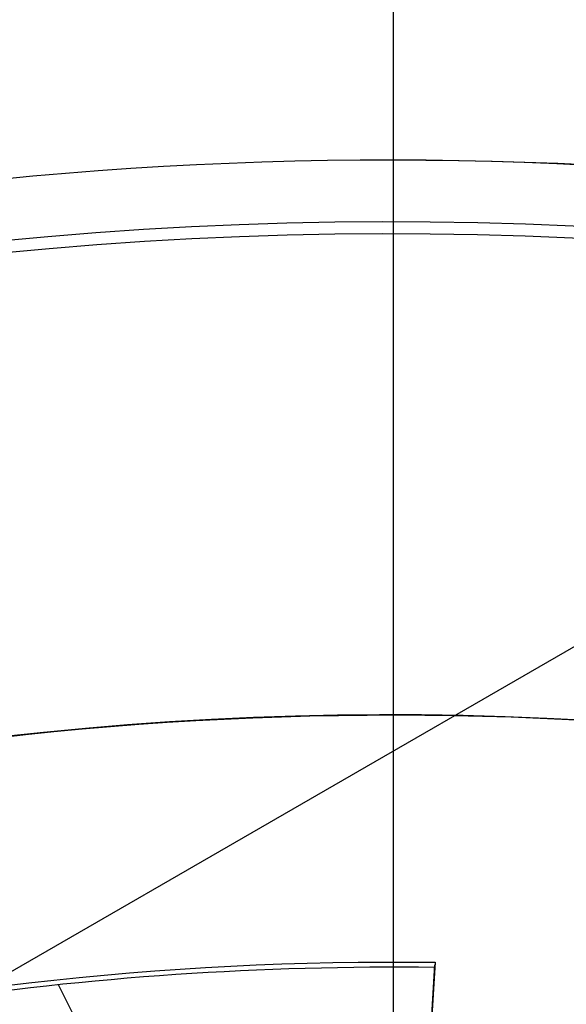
# Model space of a CAD drawing. Extents: x 12963 to 14406, y -2067 to -815.
# Tile 29 of 68: x 13680 to 13686, y -1583 to -1573. Entities that reach past the tile are written whole.
import ezdxf

# ---------------------------------------------------------------- set-up
doc = ezdxf.new("R2010")
doc.units = 0
doc.layers.get('0').update_dxf_attribs({"linetype": 'CONTINUOUS'})
doc.layers.add('COLOR', color=7, linetype='CONTINUOUS')

msp = doc.modelspace()

# ---------------------------------------------------------------- linework, layer by layer
for p, q in [((13649.11095906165, -1600.358134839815, 258.0844421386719), (13688.98390411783, -1577.337479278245, 258.0844421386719)), ((13649.11095906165, -1600.358134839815, 261.0844421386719), (13688.98390411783, -1577.337479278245, 261.0844421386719)), ((13649.11095906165, -1600.358134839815, 259.5844421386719), (13688.98390411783, -1577.337479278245, 259.5844421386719))]:
    msp.add_line(p, q)
at = {"extrusion": (-0.2249510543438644, 8.182966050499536e-15, 0.9743700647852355)}
msp.add_lwpolyline([(1573.600154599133, 13410.98414659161), (1573.124739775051, 13410.64902892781), (1572.651576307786, 13410.30983764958), (1572.180713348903, 13409.96659613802), (1571.712199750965, 13409.61932859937), (1571.246084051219, 13409.2680600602), (1570.782414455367, 13408.91281636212), (1570.321238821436, 13408.55362415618), (1569.862604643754, 13408.19051089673), (1569.406559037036, 13407.82350483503), (1568.953148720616, 13407.45263501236), (1568.5024200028, 13407.07793125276), (1568.054418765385, 13406.69942415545), (1567.60919044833, 13406.31714508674), (1567.166780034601, 13405.93112617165), (1566.727232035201, 13405.54140028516), (1566.290590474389, 13405.14800104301), (1565.856898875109, 13404.7509627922), (1565.426200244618, 13404.35032060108), (1564.998537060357, 13403.9461102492), (1564.573951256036, 13403.5383682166), (1564.152484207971, 13403.12713167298), (1563.734176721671, 13402.71243846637), (1563.319069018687, 13402.29432711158), (1562.907200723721, 13401.87283677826), (1562.498610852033, 13401.44800727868), (1562.093337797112, 13401.0198790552), (1561.691419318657, 13400.58849316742), (1561.292892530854, 13400.15389127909), (1560.897793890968, 13399.71611564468), (1560.506159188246, 13399.27520909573), (1560.118023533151, 13398.83121502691), (1559.733421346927, 13398.38417738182), (1559.352386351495, 13397.93414063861), (1558.974951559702, 13397.48114979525), (1558.601149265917, 13397.02525035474), (1558.23101103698, 13396.56648830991), (1557.864567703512, 13396.10491012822), (1557.501849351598, 13395.64056273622), (1557.142885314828, 13395.17349350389), (1556.787704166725, 13394.70375022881), (1556.436333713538, 13394.23138112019), (1556.088800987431, 13393.75643478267), (1555.745132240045, 13393.2789602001), (1555.405352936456, 13392.79900671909), (1555.069487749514, 13392.31662403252), (1554.737560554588, 13391.83186216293), (1554.409594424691, 13391.34477144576), (1554.085611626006, 13390.8554025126), (1553.765633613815, 13390.36380627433), (1553.449681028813, 13389.87003390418), (1553.137773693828, 13389.37413682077), (1552.829930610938, 13388.87616667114), (1552.526169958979, 13388.3761753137), (1552.226509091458, 13387.87421480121), (1551.930964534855, 13387.37033736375), (1551.639551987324, 13386.86459539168), (1551.35228631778, 13386.35704141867), (1551.069181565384, 13385.8477281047), (1550.790250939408, 13385.33670821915), (1550.515506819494, 13384.82403462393), (1550.244960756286, 13384.30976025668), (1549.978623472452, 13383.79393811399), (1549.716504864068, 13383.27662123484), (1549.458614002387, 13382.75786268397), (1549.204959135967, 13382.23771553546), (1548.955547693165, 13381.71623285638), (1548.710386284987, 13381.19346769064), (1548.469480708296, 13380.66947304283), (1548.232835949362, 13380.14430186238), (1548.000456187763, 13379.61800702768), (1547.772344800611, 13379.09064133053), (1547.548504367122, 13378.56225746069), (1547.328936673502, 13378.03290799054), (1547.113642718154, 13377.50264536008), (1546.9026227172, 13376.97152186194), (1546.695876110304, 13376.43958962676), (1546.493401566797, 13375.90690060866), (1546.295196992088, 13375.37350657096), (1546.101259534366, 13374.83945907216), (1545.911585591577, 13374.30480945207), (1545.726170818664, 13373.76960881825), (1545.545010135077, 13373.23390803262), (1545.368097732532, 13372.69775769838), (1545.195427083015, 13372.16120814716), (1545.026990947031, 13371.62430942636), (1544.862781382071, 13371.08711128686), (1544.702789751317, 13370.54966317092), (1544.54700673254, 13370.01201420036), (1544.395422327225, 13369.47421316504), (1544.248025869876, 13368.93630851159), (1544.104806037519, 13368.3983483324), (1543.965750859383, 13367.86038035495), (1543.830847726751, 13367.32245193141), (1543.700083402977, 13366.78461002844), (1543.573444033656, 13366.24690121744), (1543.450915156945, 13365.70937166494), (1543.332481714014, 13365.17206712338), (1543.218128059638, 13364.63503292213), (1543.107837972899, 13364.09831395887), (1543.001594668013, 13363.56195469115), (1542.899380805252, 13363.02599912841), (1542.801178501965, 13362.49049082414), (1542.706969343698, 13361.95547286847), (1542.616734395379, 13361.42098788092), (1542.530454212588, 13360.88707800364), (1542.448108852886, 13360.35378489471), (1542.369677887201, 13359.82114972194), (1542.295140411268, 13359.28921315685), (1542.224475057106, 13358.75801536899), (1542.157660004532, 13358.22759602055), (1542.0946729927, 13357.69799426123), (1542.035491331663, 13357.16924872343), (1541.980091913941, 13356.64139751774), (1541.928451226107, 13356.11447822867), (1541.880545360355, 13355.58852791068), (1541.836350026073, 13355.06358308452), (1541.795840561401, 13354.53967973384), (1541.758991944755, 13354.01685330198), (1541.725778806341, 13353.49513868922), (1541.696175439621, 13352.97457025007), (1541.670155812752, 13352.45518179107), (1541.647693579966, 13351.93700656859), (1541.628762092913, 13351.42007728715), (1541.613334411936, 13350.90442609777), (1541.601383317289, 13350.3900845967), (1541.59288132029, 13349.87708382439), (1541.587800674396, 13349.36545426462), (1541.586113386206, 13348.85522584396), (1541.587860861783, 13348.33597706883), (1541.593123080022, 13347.81527778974), (1541.601929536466, 13347.29315956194), (1541.614309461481, 13346.76965453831), (1541.630291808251, 13346.24479546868), (1541.649905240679, 13345.71861569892), (1541.673178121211, 13345.1911491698), (1541.700138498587, 13344.66243041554), (1541.730814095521, 13344.13249456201), (1541.765232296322, 13343.6013773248), (1541.803420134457, 13343.06911500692), (1541.845404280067, 13342.53574449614), (1541.891211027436, 13342.00130326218), (1541.940866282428, 13341.4658293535), (1541.994395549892, 13340.92936139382), (1542.05182392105, 13340.39193857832), (1542.113176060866, 13339.85360066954), (1542.178476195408, 13339.31438799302), (1542.247748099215, 13338.77434143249), (1542.321015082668, 13338.2335024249), (1542.398299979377, 13337.69191295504), (1542.479625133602, 13337.14961554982), (1542.565012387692, 13336.60665327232), (1542.654483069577, 13336.0630697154), (1542.748057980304, 13335.5189089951), (1542.845757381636, 13334.97421574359), (1542.947600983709, 13334.4290351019), (1543.053607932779, 13333.88341271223), (1543.163796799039, 13333.33739471), (1543.278185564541, 13332.79102771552), (1543.396791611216, 13332.24435882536), (1543.519631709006, 13331.69743560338), (1543.646722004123, 13331.15030607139), (1543.778078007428, 13330.60301869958), (1543.913714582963, 13330.0556223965), (1544.053645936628, 13329.50816649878), (1544.197885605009, 13328.96070076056), (1544.346446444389, 13328.41327534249), (1544.499340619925, 13327.86594080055), (1544.656579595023, 13327.31874807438), (1544.818174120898, 13326.77174847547), (1544.984134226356, 13326.22499367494), (1545.154469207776, 13325.678535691), (1545.32918761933, 13325.13242687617), (1545.508297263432, 13324.58671990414), (1545.69180518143, 13324.04146775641), (1545.879717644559, 13323.49672370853), (1546.072040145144, 13322.95254131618), (1546.26877738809, 13322.40897440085), (1546.469933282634, 13321.86607703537), (1546.675510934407, 13321.32390352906), (1546.885512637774, 13320.78250841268), (1547.099939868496, 13320.24194642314), (1547.318793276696, 13319.7022724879), (1547.542072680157, 13319.16354170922), (1547.76977705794, 13318.6258093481), (1548.001904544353, 13318.08913080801), (1548.238452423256, 13317.55356161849), (1548.479417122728, 13317.01915741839), (1548.724794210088, 13316.4859739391), (1548.974578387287, 13315.95406698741), (1549.228763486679, 13315.42349242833), (1549.487342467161, 13314.89430616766), (1549.750307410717, 13314.36656413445), (1550.017649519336, 13313.8403222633), (1550.289359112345, 13313.31563647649), (1550.565425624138, 13312.79256266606), (1550.845837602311, 13312.27115667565), (1551.130582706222, 13311.75147428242), (1551.419647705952, 13311.23357117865), (1551.713018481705, 13310.7175029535), (1552.010680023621, 13310.20332507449), (1552.312616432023, 13309.69109286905), (1552.618810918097, 13309.18086150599), (1552.929245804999, 13308.67268597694), (1553.243902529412, 13308.16662107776), (1553.562761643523, 13307.66272138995), (1553.885802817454, 13307.16104126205), (1554.213004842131, 13306.66163479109), (1554.544345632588, 13306.16455580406), (1554.87980223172, 13305.66985783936), (1555.219350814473, 13305.17759412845), (1555.562966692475, 13304.68781757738), (1555.910624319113, 13304.20058074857), (1556.262297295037, 13303.71593584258), (1556.617958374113, 13303.23393468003), (1556.977579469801, 13302.75462868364), (1557.341131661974, 13302.27806886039), (1557.708585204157, 13301.80430578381), (1558.079909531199, 13301.33338957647), (1558.455073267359, 13300.86536989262), (1558.834044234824, 13300.40029590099), (1559.21678946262, 13299.93821626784), (1559.60327519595, 13299.47917914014), (1559.993466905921, 13299.02323212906), (1560.387329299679, 13298.57042229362), (1560.784826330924, 13298.12079612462), (1561.185921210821, 13297.67439952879), (1561.590576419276, 13297.23127781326), (1561.998753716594, 13296.79147567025), (1562.410414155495, 13296.35503716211), (1562.82551809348, 13295.92200570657), (1563.244025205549, 13295.49242406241), (1563.665894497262, 13295.06633431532), (1564.091084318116, 13294.64377786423), (1564.519552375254, 13294.22479540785), (1564.951255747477, 13293.80942693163), (1565.386150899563, 13293.39771169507), (1565.824193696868, 13292.98968821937), (1566.265339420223, 13292.58539427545), (1566.709542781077, 13292.18486687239), (1567.156757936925, 13291.78814224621), (1567.606938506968, 13291.39525584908), (1568.060037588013, 13291.00624233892), (1568.516007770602, 13290.62113556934), (1568.974801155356, 13290.23996858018), (1569.436369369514, 13289.86277358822), (1569.900663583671, 13289.48958197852), (1570.36763452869, 13289.12042429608), (1570.837232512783, 13288.75533023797), (1571.309407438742, 13288.39432864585), (1571.784108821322, 13288.03744749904), (1572.261285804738, 13287.68471390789), (1572.740887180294, 13287.33615410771), (1573.222861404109, 13286.99179345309), (1573.707156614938, 13286.65165641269), (1574.193720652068, 13286.31576656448), (1574.682501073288, 13285.98414659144)], dxfattribs=at)
at = {"extrusion": (-0.2249510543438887, -1.725030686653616e-14, 0.9743700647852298)}
msp.add_lwpolyline([(1572.842537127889, 13285.98414659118), (1572.37660638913, 13286.32147013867), (1571.912946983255, 13286.66272988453), (1571.451605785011, 13287.0079020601), (1570.99262936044, 13287.35696211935), (1570.536063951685, 13287.70988474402), (1570.081955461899, 13288.0666438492), (1569.630349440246, 13288.42721258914), (1569.181291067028, 13288.7915633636), (1568.734825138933, 13289.15966782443), (1568.290996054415, 13289.53149688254), (1567.849847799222, 13289.90702071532), (1567.411423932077, 13290.28620877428), (1566.975767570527, 13290.66902979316), (1566.542921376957, 13291.05545179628), (1566.112927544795, 13291.44544210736), (1565.685827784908, 13291.83896735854), (1565.261663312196, 13292.23599349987), (1564.840474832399, 13292.63648580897), (1564.422302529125, 13293.04040890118), (1564.007186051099, 13293.4477267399), (1563.59516449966, 13293.8584026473), (1563.186276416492, 13294.27239931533), (1562.780559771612, 13294.68967881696), (1562.37805195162, 13295.11020261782), (1561.978789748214, 13295.53393158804), (1561.582809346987, 13295.96082601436), (1561.190146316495, 13296.39084561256), (1560.800835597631, 13296.8239495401), (1560.41491149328, 13297.26009640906), (1560.032407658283, 13297.69924429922), (1559.653357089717, 13298.14135077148), (1559.277792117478, 13298.5863728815), (1558.905744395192, 13299.0342671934), (1558.53724489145, 13299.48498979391), (1558.172323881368, 13299.93849630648), (1557.811010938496, 13300.39474190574), (1557.453334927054, 13300.85368133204), (1557.099323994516, 13301.3152689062), (1556.749005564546, 13301.77945854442), (1556.402406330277, 13302.24620377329), (1556.059552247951, 13302.71545774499), (1555.72046853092, 13303.18717325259), (1555.38517964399, 13303.66130274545), (1555.053709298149, 13304.13779834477), (1554.726080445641, 13304.61661185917), (1554.402315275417, 13305.09769480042), (1554.082435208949, 13305.5809983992), (1553.766460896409, 13306.06647362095), (1553.454412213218, 13306.55407118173), (1553.14630825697, 13307.04374156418), (1552.842167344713, 13307.53543503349), (1552.54200701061, 13308.02910165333), (1552.245844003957, 13308.52469130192), (1551.953694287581, 13309.02215368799), (1551.665573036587, 13309.52143836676), (1551.381494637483, 13310.02249475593), (1551.101472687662, 13310.52527215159), (1550.825519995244, 13311.02971974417), (1550.553648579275, 13311.53578663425), (1550.28586967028, 13312.04342184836), (1550.022193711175, 13312.55257435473), (1549.762630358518, 13313.0631930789), (1549.50718848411, 13313.5752269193), (1549.25587617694, 13314.08862476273), (1549.008700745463, 13314.60333549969), (1548.765668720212, 13315.11930803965), (1548.526785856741, 13315.63649132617), (1548.29205713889, 13316.15483435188), (1548.061486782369, 13316.67428617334), (1547.835078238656, 13317.19479592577), (1547.612834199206, 13317.71631283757), (1547.394756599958, 13318.23878624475), (1547.180846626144, 13318.76216560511), (1546.971104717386, 13319.28640051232), (1546.765530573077, 13319.81144070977), (1546.564123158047, 13320.33723610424), (1546.366880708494, 13320.86373677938), (1546.173800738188, 13321.39089300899), (1545.984880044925, 13321.91865527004), (1545.80011471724, 13322.4469742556), (1545.619500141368, 13322.97580088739), (1545.443031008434, 13323.50508632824), (1545.270701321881, 13324.03478199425), (1545.102504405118, 13324.56483956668), (1544.93843290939, 13325.09521100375), (1544.778478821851, 13325.625848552), (1544.622633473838, 13326.15670475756), (1544.470887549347, 13326.68773247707), (1544.323231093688, 13327.21888488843), (1544.179653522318, 13327.7501155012), (1544.040143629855, 13328.2813781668), (1543.90468959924, 13328.81262708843), (1543.773279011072, 13329.34381683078), (1543.645898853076, 13329.87490232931), (1543.522535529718, 13330.40583889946), (1543.403174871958, 13330.93658224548), (1543.287802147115, 13331.46708846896), (1543.176402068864, 13331.99731407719), (1543.068958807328, 13332.52721599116), (1542.965455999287, 13333.05675155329), (1542.865876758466, 13333.58587853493), (1542.770203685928, 13334.11455514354), (1542.67841888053, 13334.64274002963), (1542.590503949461, 13335.1703922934), (1542.506440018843, 13335.69747149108), (1542.42620774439, 13336.22393764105), (1542.349787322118, 13336.74975122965), (1542.277158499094, 13337.27487321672), (1542.208300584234, 13337.7992650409), (1542.143192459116, 13338.32288862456), (1542.08181258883, 13338.84570637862), (1542.024139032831, 13339.36768120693), (1541.970149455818, 13339.88877651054), (1541.919821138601, 13340.40895619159), (1541.873130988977, 13340.92818465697), (1541.830055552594, 13341.44642682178), (1541.790571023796, 13341.96364811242), (1541.754653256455, 13342.47981446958), (1541.72227777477, 13342.99489235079), (1541.69341978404, 13343.50884873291), (1541.668054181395, 13344.02165111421), (1541.646155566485, 13344.53326751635), (1541.627698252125, 13345.043666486), (1541.612656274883, 13345.55281709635), (1541.601003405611, 13346.06068894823), (1541.592713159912, 13346.56725217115), (1541.587758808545, 13347.07247742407), (1541.586113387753, 13347.57633589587), (1541.587906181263, 13348.10227443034), (1541.593305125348, 13348.62970061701), (1541.602340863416, 13349.158581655), (1541.615043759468, 13349.68888411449), (1541.631443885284, 13350.2205739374), (1541.651571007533, 13350.75361643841), (1541.675454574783, 13351.28797630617), (1541.70312370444, 13351.82361760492), (1541.734607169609, 13352.36050377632), (1541.769933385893, 13352.89859764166), (1541.809130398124, 13353.43786140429), (1541.852225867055, 13353.97825665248), (1541.899247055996, 13354.51974436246), (1541.950220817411, 13355.06228490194), (1542.005173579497, 13355.60583803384), (1542.064131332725, 13356.15036292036), (1542.127119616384, 13356.69581812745), (1542.1941635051, 13357.24216162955), (1542.265287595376, 13357.78935081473), (1542.340515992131, 13358.33734249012), (1542.41987229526, 13358.88609288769), (1542.503379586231, 13359.43555767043), (1542.591060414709, 13359.98569193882), (1542.682936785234, 13360.53645023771), (1542.779030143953, 13361.08778656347), (1542.879361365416, 13361.63965437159), (1542.983950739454, 13362.19200658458), (1543.092817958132, 13362.74479560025), (1543.205982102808, 13363.29797330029), (1543.323461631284, 13363.85149105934), (1543.445274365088, 13364.40529975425), (1543.571437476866, 13364.95934977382), (1543.701967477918, 13365.51359102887), (1543.836880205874, 13366.0679729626), (1543.976190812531, 13366.62244456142), (1544.119913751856, 13367.176954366), (1544.268062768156, 13367.73145048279), (1544.420650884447, 13368.28588059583), (1544.577690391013, 13368.84019197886), (1544.739192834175, 13369.39433150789), (1544.905169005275, 13369.94824567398), (1545.075628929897, 13370.50188059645), (1545.25058185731, 13371.05518203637), (1545.430036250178, 13371.60809541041), (1545.613999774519, 13372.16056580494), (1545.802479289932, 13372.71253799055), (1545.995480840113, 13373.2639564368), (1546.193009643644, 13373.81476532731), (1546.395070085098, 13374.3649085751), (1546.601665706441, 13374.91432983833), (1546.812799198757, 13375.46297253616), (1547.028472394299, 13376.01077986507), (1547.248686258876, 13376.55769481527), (1547.473440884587, 13377.10366018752), (1547.70273548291, 13377.6486186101), (1547.936568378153, 13378.19251255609), (1548.174937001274, 13378.73528436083), (1548.417837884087, 13379.27687623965), (1548.665266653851, 13379.81723030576), (1548.917218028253, 13380.35628858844), (1549.173685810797, 13380.8939930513), (1549.434662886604, 13381.43028561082), (1549.70014121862, 13381.96510815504), (1549.970111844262, 13382.49840256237), (1550.244564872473, 13383.03011072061), (1550.523489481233, 13383.56017454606), (1550.806873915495, 13384.08853600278), (1551.094705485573, 13384.615137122), (1551.386970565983, 13385.13992002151), (1551.683654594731, 13385.66282692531), (1551.984742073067, 13386.18380018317), (1552.290216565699, 13386.70278229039), (1552.600060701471, 13387.21971590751), (1552.914256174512, 13387.73454388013), (1553.232783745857, 13388.24720925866), (1553.555623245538, 13388.75765531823), (1553.88275357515, 13389.26582557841), (1554.214152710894, 13389.77166382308), (1554.549797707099, 13390.27511412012), (1554.889664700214, 13390.77612084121), (1555.233728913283, 13391.27462868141), (1555.581964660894, 13391.77058267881), (1555.9343453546, 13392.26392823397), (1556.29084350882, 13392.75461112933), (1556.651430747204, 13393.2425775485), (1557.016077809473, 13393.72777409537), (1557.384754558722, 13394.21014781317), (1557.757429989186, 13394.68964620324), (1558.134072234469, 13395.16621724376), (1558.514648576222, 13395.63980940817), (1558.899125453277, 13396.11037168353), (1559.287468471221, 13396.57785358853), (1559.679642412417, 13397.04220519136), (1560.075611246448, 13397.50337712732), (1560.475338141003, 13397.96132061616), (1560.878785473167, 13398.41598747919), (1561.285914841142, 13398.86733015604), (1561.696687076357, 13399.31530172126), (1562.111062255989, 13399.75985590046), (1562.528999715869, 13400.20094708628), (1562.950458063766, 13400.63853035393), (1563.375395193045, 13401.07256147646), (1563.80376829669, 13401.50299693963), (1564.235533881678, 13401.92979395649), (1564.67064778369, 13402.35291048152), (1565.109065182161, 13402.77230522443), (1565.55074061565, 13403.18793766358), (1565.995627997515, 13403.59976805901), (1566.443680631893, 13404.00775746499), (1566.894851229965, 13404.41186774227), (1567.349091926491, 13404.81206156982), (1567.806354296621, 13405.20830245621), (1568.266589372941, 13405.60055475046), (1568.729747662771, 13405.98878365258), (1569.19577916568, 13406.37295522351), (1569.664633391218, 13406.75303639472), (1570.13625937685, 13407.12899497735), (1570.610605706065, 13407.50079967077), (1571.087620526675, 13407.8684200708), (1571.567251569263, 13408.23182667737), (1572.04944616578, 13408.59099090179), (1572.534151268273, 13408.94588507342), (1573.021313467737, 13409.29648244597), (1573.51087901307, 13409.64275720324), (1574.002793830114, 13409.98468446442), (1574.497003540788, 13410.32224028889), (1574.99345348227, 13410.65540168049), (1575.492088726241, 13410.98414659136)], dxfattribs=at)
at = {"extrusion": (-0.224951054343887, -5.021987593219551e-14, 0.9743700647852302)}
msp.add_lwpolyline([(1579.050342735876, 13285.98414659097), (1578.539793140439, 13286.29311498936), (1578.031247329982, 13286.60677970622), (1577.524765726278, 13286.92512177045), (1577.020408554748, 13287.24812113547), (1576.518235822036, 13287.57575668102), (1576.018307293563, 13287.90800621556), (1575.520682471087, 13288.2448464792), (1575.025420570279, 13288.58625314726), (1574.532580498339, 13288.93220083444), (1574.042220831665, 13289.28266309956), (1573.554399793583, 13289.63761245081), (1573.069175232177, 13289.99702035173), (1572.586604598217, 13290.36085722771), (1572.106744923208, 13290.72909247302), (1571.629652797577, 13291.10169445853), (1571.155384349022, 13291.47863053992), (1570.683995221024, 13291.85986706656), (1570.215540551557, 13292.24536939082), (1569.750074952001, 13292.63510187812), (1569.287652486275, 13293.02902791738), (1568.828326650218, 13293.42710993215), (1568.372150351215, 13293.8293093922), (1567.919175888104, 13294.23558682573), (1567.469454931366, 13294.64590183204), (1567.023038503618, 13295.06021309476), (1566.579976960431, 13295.47847839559), (1566.140319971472, 13295.90065462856), (1565.704116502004, 13296.32669781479), (1565.271414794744, 13296.75656311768), (1564.842262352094, 13297.19020485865), (1564.41670591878, 13297.62757653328), (1563.99479146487, 13298.06863082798), (1563.57656416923, 13298.51331963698), (1563.162068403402, 13298.9615940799), (1562.751347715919, 13299.41340451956), (1562.344444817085, 13299.86870058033), (1561.941401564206, 13300.32743116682), (1561.542258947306, 13300.7895444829), (1561.147057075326, 13301.2549880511), (1560.755835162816, 13301.7237087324), (1560.368631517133, 13302.19565274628), (1559.985483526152, 13302.67076569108), (1559.606427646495, 13303.1489925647), (1559.231499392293, 13303.63027778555), (1558.860733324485, 13304.11456521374), (1558.494163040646, 13304.60179817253), (1558.131821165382, 13305.09191947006), (1557.773739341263, 13305.58487142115), (1557.419948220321, 13306.08059586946), (1557.070477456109, 13306.5790342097), (1556.725355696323, 13307.08012741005), (1556.384610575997, 13307.58381603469), (1556.048268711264, 13308.09004026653), (1555.716355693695, 13308.59873992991), (1555.388896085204, 13309.10985451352), (1555.065913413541, 13309.62332319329), (1554.747430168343, 13310.13908485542), (1554.433467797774, 13310.65707811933), (1554.124046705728, 13311.17724136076), (1553.81918624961, 13311.69951273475), (1553.518904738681, 13312.2238301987), (1553.223219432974, 13312.7501315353), (1552.932146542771, 13313.27835437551), (1552.645701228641, 13313.80843622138), (1552.36389760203, 13314.34031446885), (1552.086748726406, 13314.87392643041), (1551.814266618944, 13315.40920935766), (1551.546462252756, 13315.94610046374), (1551.283345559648, 13316.48453694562), (1551.024925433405, 13317.02445600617), (1550.7712097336, 13317.56579487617), (1550.522205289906, 13318.10849083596), (1550.277917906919, 13318.65248123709), (1550.038352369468, 13319.19770352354), (1549.80351244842, 13319.74409525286), (1549.573400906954, 13320.29159411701), (1549.348019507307, 13320.8401379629), (1549.127369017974, 13321.38966481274), (1548.911449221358, 13321.94011288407), (1548.700258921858, 13322.49142060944), (1548.493795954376, 13323.04352665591), (1548.292057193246, 13323.59636994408), (1548.095038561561, 13324.14988966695), (1547.902735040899, 13324.70402530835), (1547.715140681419, 13325.25871666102), (1547.532248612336, 13325.81390384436), (1547.354051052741, 13326.36952732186), (1547.180539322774, 13326.92552791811), (1547.011703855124, 13327.48184683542), (1546.847534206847, 13328.03842567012), (1546.688019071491, 13328.59520642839), (1546.533146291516, 13329.15213154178), (1546.38290287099, 13329.70914388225), (1546.237274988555, 13330.26618677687), (1546.096248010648, 13330.82320402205), (1545.959806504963, 13331.38013989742), (1545.827934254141, 13331.93693917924), (1545.700614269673, 13332.49354715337), (1545.57782880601, 13333.04990962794), (1545.459559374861, 13333.6059729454), (1545.345786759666, 13334.16168399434), (1545.236491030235, 13334.71699022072), (1545.131651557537, 13335.27183963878), (1545.031247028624, 13335.82618084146), (1544.935255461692, 13336.37996301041), (1544.843654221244, 13336.93313592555), (1544.756420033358, 13337.48564997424), (1544.673529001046, 13338.03745615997), (1544.594956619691, 13338.5885061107), (1544.520677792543, 13339.13875208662), (1544.450666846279, 13339.68814698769), (1544.384897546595, 13340.2366443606), (1544.323343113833, 13340.78419840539), (1544.265976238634, 13341.33076398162), (1544.21276909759, 13341.87629661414), (1544.163693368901, 13342.42075249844), (1544.118720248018, 13342.96408850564), (1544.077820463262, 13343.506262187), (1544.040964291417, 13344.04723177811), (1544.008121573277, 13344.58695620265), (1543.979261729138, 13345.12539507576), (1543.95435377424, 13345.66250870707), (1543.933366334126, 13346.19825810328), (1543.91626765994, 13346.73260497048), (1543.90302564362, 13347.26551171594), (1543.893607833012, 13347.79694144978), (1543.887981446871, 13348.32685798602), (1543.886113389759, 13348.8552258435), (1543.887912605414, 13349.37376676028), (1543.893331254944, 13349.89379999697), (1543.902400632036, 13350.41529203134), (1543.915151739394, 13350.93820868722), (1543.931615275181, 13351.46251513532), (1543.951821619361, 13351.98817589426), (1543.975800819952, 13352.51515483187), (1544.003582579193, 13353.04341516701), (1544.035196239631, 13353.57291947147), (1544.070670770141, 13354.10362967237), (1544.110034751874, 13354.6355070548), (1544.153316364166, 13355.16851226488), (1544.200543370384, 13355.7026053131), (1544.25174310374, 13356.23774557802), (1544.306942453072, 13356.77389181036), (1544.36616784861, 13357.3110021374), (1544.429445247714, 13357.84903406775), (1544.496800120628, 13358.38794449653), (1544.568257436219, 13358.92768971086), (1544.643841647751, 13359.46822539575), (1544.723576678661, 13360.00950664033), (1544.807485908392, 13360.55148794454), (1544.895592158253, 13361.09412322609), (1544.987917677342, 13361.63736582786), (1545.084484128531, 13362.18116852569), (1545.185312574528, 13362.72548353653), (1545.290423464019, 13363.27026252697), (1545.399836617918, 13363.81545662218), (1545.513571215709, 13364.36101641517), (1545.631645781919, 13364.90689197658), (1545.754078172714, 13365.45303286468), (1545.880885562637, 13365.99938813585), (1546.012084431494, 13366.54590635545), (1546.147690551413, 13367.09253560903), (1546.287718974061, 13367.63922351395), (1546.432184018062, 13368.18591723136), (1546.581099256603, 13368.73256347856), (1546.73447750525, 13369.27910854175), (1546.892330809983, 13369.82549828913), (1547.054670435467, 13370.37167818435), (1547.221506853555, 13370.91759330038), (1547.392849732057, 13371.46318833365), (1547.568707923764, 13372.00840761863), (1547.749089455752, 13372.55319514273), (1547.934001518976, 13373.09749456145), (1548.123450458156, 13373.64124921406), (1548.317441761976, 13374.1844021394), (1548.515980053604, 13374.72689609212), (1548.719069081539, 13375.26867355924), (1548.926711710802, 13375.80967677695), (1549.138909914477, 13376.34984774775), (1549.355664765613, 13376.8891282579), (1549.576976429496, 13377.42745989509), (1549.802844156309, 13377.96478406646), (1550.033266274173, 13378.5010420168), (1550.268240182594, 13379.03617484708), (1550.507762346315, 13379.57012353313), (1550.751828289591, 13380.10282894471), (1551.00043259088, 13380.63423186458), (1551.253568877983, 13381.16427300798), (1551.511229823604, 13381.6928930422), (1551.773407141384, 13382.22003260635), (1552.040091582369, 13382.74563233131), (1552.311272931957, 13383.26963285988), (1552.586940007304, 13383.79197486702), (1552.86708065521, 13384.31259908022), (1553.151681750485, 13384.83144630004), (1553.440729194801, 13385.34845742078), (1553.734207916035, 13385.8635734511), (1554.032101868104, 13386.37673553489), (1554.334394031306, 13386.88788497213), (1554.641066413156, 13387.39696323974), (1554.952100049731, 13387.9039120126), (1555.267475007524, 13388.40867318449), (1555.587170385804, 13388.91118888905), (1555.911164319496, 13389.41140152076), (1556.239433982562, 13389.90925375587), (1556.571955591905, 13390.40468857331), (1556.908704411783, 13390.89764927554), (1557.249654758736, 13391.38807950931), (1557.594780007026, 13391.87592328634), (1557.94405259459, 13392.36112500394), (1558.297444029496, 13392.84362946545), (1558.654924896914, 13393.32338190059), (1559.016464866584, 13393.80032798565), (1559.38203270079, 13394.2744138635), (1559.751596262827, 13394.74558616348), (1560.12512252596, 13395.21379202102), (1560.502577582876, 13395.67897909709), (1560.883926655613, 13396.14109559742), (1561.269134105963, 13396.60009029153), (1561.658163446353, 13397.05591253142), (1562.050977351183, 13397.50851227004), (1562.447537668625, 13397.95784007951), (1562.847805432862, 13398.403847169), (1563.251740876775, 13398.84648540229), (1563.659303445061, 13399.28570731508), (1564.070451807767, 13399.72146613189), (1564.485143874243, 13400.15371578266), (1564.903336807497, 13400.58241091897), (1565.324987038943, 13401.0075069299), (1565.750050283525, 13401.42895995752), (1566.178481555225, 13401.84672691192), (1566.610235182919, 13402.26076548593), (1567.045264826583, 13402.67103416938), (1567.483523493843, 13403.0774922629), (1567.924963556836, 13403.48009989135), (1568.369536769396, 13403.87881801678), (1568.817194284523, 13404.27360845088), (1569.267886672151, 13404.6644338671), (1569.721563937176, 13405.05125781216), (1570.178175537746, 13405.43404471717), (1570.637670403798, 13405.81275990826), (1571.099996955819, 13406.18736961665), (1571.565103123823, 13406.55784098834), (1572.032936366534, 13406.9241420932), (1572.503443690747, 13407.28624193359), (1572.976571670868, 13407.64411045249), (1573.452266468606, 13407.99771854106), (1573.930473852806, 13408.34703804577), (1574.411139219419, 13408.69204177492), (1574.894207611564, 13409.03270350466), (1575.379623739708, 13409.36899798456), (1575.867332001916, 13409.70090094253), (1576.357276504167, 13410.02838908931), (1576.849401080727, 13410.3514401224), (1577.343649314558, 13410.67003272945), (1577.839964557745, 13410.98414659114)], dxfattribs=at)
at = {"extrusion": (-0.2249510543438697, 2.144614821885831e-14, 0.9743700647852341)}
msp.add_lwpolyline([(1579.357341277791, 13410.63037576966), (1578.843227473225, 13410.32278646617), (1578.33109990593, 13410.01044587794), (1577.821019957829, 13409.6933725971), (1577.31304882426, 13409.37158631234), (1576.807247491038, 13409.04510780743), (1576.303676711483, 13408.7139589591), (1575.80239698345, 13408.37816273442), (1575.303468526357, 13408.03774318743), (1574.806951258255, 13407.69272545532), (1574.312904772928, 13407.34313575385), (1573.821388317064, 13406.9890013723), (1573.332460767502, 13406.63035066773), (1572.846180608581, 13406.26721305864), (1572.362605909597, 13405.89961901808), (1571.881794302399, 13405.52760006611), (1571.403802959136, 13405.15118876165), (1570.928688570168, 13404.77041869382), (1570.456507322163, 13404.38532447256), (1569.987314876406, 13403.99594171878), (1569.521166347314, 13403.60230705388), (1569.058116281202, 13403.20445808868), (1568.598218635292, 13402.80243341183), (1568.141526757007, 13402.39627257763), (1567.688093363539, 13401.98601609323), (1567.237970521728, 13401.57170540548), (1566.791209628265, 13401.15338288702), (1566.34786139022, 13400.73109182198), (1565.907975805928, 13400.30487639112), (1565.471602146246, 13399.87478165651), (1565.038788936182, 13399.4408535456), (1564.609583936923, 13399.00313883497), (1564.184034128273, 13398.5616851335), (1563.762185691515, 13398.11654086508), (1563.344083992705, 13397.66775525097), (1562.929773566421, 13397.21537829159), (1562.519298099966, 13396.75946074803), (1562.11270041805, 13396.30005412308), (1561.71002246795, 13395.83721064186), (1561.311305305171, 13395.37098323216), (1560.916589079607, 13394.90142550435), (1560.525913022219, 13394.42859173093), (1560.139315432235, 13393.95253682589), (1559.756833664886, 13393.47331632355), (1559.37850411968, 13392.99098635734), (1559.004362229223, 13392.50560363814), (1558.634442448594, 13392.01722543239), (1558.268778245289, 13391.52590954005), (1557.90740208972, 13391.03171427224), (1557.550345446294, 13390.53469842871), (1557.197638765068, 13390.03492127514), (1556.849311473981, 13389.53244252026), (1556.50539197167, 13389.02732229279), (1556.165907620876, 13388.51962111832), (1555.830884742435, 13388.00939989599), (1555.50034860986, 13387.49671987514), (1555.174323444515, 13386.98164263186), (1554.852832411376, 13386.46423004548), (1554.53589761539, 13385.944544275), (1554.223540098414, 13385.42264773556), (1553.915779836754, 13384.89860307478), (1553.61263573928, 13384.37247314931), (1553.314125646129, 13383.8443210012), (1553.02026632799, 13383.31420983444), (1552.731073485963, 13382.78220299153), (1552.44656175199, 13382.24836393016), (1552.166744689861, 13381.71275619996), (1551.891634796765, 13381.17544341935), (1551.621243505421, 13380.63648925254), (1551.355581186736, 13380.09595738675), (1551.094657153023, 13379.55391150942), (1550.838479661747, 13379.01041528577), (1550.587055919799, 13378.46553233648), (1550.340392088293, 13377.91932621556), (1550.098493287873, 13377.37186038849), (1549.861363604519, 13376.82319821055), (1549.629006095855, 13376.27340290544), (1549.401422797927, 13375.72253754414), (1549.178614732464, 13375.17066502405), (1548.960581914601, 13374.61784804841), (1548.747323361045, 13374.06414910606), (1548.538837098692, 13373.50963045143), (1548.335120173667, 13372.95435408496), (1548.136168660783, 13372.39838173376), (1547.941977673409, 13371.84177483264), (1547.752541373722, 13371.28459450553), (1547.567852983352, 13370.7269015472), (1547.38790479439, 13370.16875640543), (1547.212688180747, 13369.61021916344), (1547.042193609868, 13369.05134952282), (1546.876410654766, 13368.49220678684), (1546.715328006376, 13367.93284984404), (1546.558933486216, 13367.37333715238), (1546.407214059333, 13366.81372672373), (1546.260155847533, 13366.25407610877), (1546.117744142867, 13365.69444238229), (1545.979963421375, 13365.13488212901), (1545.846797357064, 13364.57545142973), (1545.718228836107, 13364.01620584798), (1545.594239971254, 13363.45720041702), (1545.474812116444, 13362.89848962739), (1545.359925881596, 13362.34012741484), (1545.249561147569, 13361.78216714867), (1545.143697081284, 13361.22466162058), (1545.042312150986, 13360.66766303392), (1544.945384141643, 13360.11122299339), (1544.852890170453, 13359.55539249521), (1544.764806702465, 13359.0002219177), (1544.681109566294, 13358.44576101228), (1544.601773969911, 13357.892058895), (1544.526774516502, 13357.33916403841), (1544.456085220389, 13356.78712426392), (1544.38967952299, 13356.2359867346), (1544.327530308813, 13355.68579794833), (1544.269609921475, 13355.13660373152), (1544.215890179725, 13354.58844923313), (1544.166342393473, 13354.04137891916), (1544.120937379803, 13353.49543656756), (1544.079645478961, 13352.95066526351), (1544.042436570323, 13352.40710739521), (1544.009280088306, 13351.86480464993), (1543.980145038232, 13351.32379801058), (1543.955000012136, 13350.7841277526), (1543.933813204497, 13350.24583344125), (1543.91655242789, 13349.70895392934), (1543.903185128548, 13349.17352735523), (1543.89367840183, 13348.63959114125), (1543.887999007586, 13348.10718199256), (1543.886113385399, 13347.57633589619), (1543.887865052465, 13347.06469261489), (1543.893140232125, 13346.55159596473), (1543.901968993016, 13346.03707813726), (1543.914381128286, 13345.52117194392), (1543.93040614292, 13345.00391081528), (1543.950073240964, 13344.48532880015), (1543.973411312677, 13343.96546056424), (1544.000448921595, 13343.44434138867), (1544.031214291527, 13342.92200716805), (1544.06573529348, 13342.39849440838), (1544.104039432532, 13341.87384022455), (1544.146153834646, 13341.34808233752), (1544.192105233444, 13340.82125907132), (1544.241919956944, 13340.29340934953), (1544.295623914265, 13339.76457269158), (1544.353242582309, 13339.23478920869), (1544.414800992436, 13338.70409959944), (1544.480323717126, 13338.17254514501), (1544.54983485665, 13337.64016770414), (1544.623358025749, 13337.1070097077), (1544.700916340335, 13336.5731141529), (1544.78253240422, 13336.0385245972), (1544.868228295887, 13335.50328515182), (1544.958025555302, 13334.96744047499), (1545.051945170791, 13334.43103576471), (1545.150007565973, 13333.89411675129), (1545.252232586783, 13333.35672968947), (1545.358639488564, 13332.81892135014), (1545.46924692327, 13332.28073901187), (1545.584072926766, 13331.74223045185), (1545.703134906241, 13331.2034439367), (1545.826449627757, 13330.66442821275), (1545.954033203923, 13330.12523249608), (1546.08590108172, 13329.58590646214), (1546.222068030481, 13329.0465002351), (1546.36254813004, 13328.5070643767), (1546.507354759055, 13327.96764987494), (1546.656500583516, 13327.42830813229), (1546.80999754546, 13326.88909095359), (1546.967856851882, 13326.35005053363), (1547.130088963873, 13325.8112394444), (1547.296703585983, 13325.27271062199), (1547.467709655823, 13324.73451735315), (1547.643115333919, 13324.19671326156), (1547.822927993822, 13323.65935229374), (1548.007154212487, 13323.1224887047), (1548.195799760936, 13322.58617704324), (1548.388869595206, 13322.05047213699), (1548.586367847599, 13321.51542907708), (1548.788297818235, 13320.98110320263), (1548.994661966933, 13320.44755008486), (1549.20546190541, 13319.914825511), (1549.420698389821, 13319.38298546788), (1549.640371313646, 13318.8520861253), (1549.864479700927, 13318.32218381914), (1550.093021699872, 13317.79333503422), (1550.325994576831, 13317.26559638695), (1550.563394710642, 13316.73902460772), (1550.805217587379, 13316.21367652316), (1551.051457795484, 13315.68960903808), (1551.302109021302, 13315.16687911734), (1551.557164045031, 13314.64554376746), (1551.816614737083, 13314.12566001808), (1552.080452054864, 13313.60728490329), (1552.348666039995, 13313.09047544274), (1552.62124581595, 13312.57528862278), (1552.898179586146, 13312.06178137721), (1553.179454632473, 13311.55001056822), (1553.465057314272, 13311.040032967), (1553.754973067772, 13310.5319052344), (1554.049186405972, 13310.02568390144), (1554.347680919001, 13309.52142534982), (1554.650439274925, 13309.01918579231), (1554.957443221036, 13308.51902125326), (1555.268673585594, 13308.02098754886), (1555.584110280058, 13307.5251402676), (1555.903732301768, 13307.03153475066), (1556.227517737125, 13306.54022607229), (1556.555443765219, 13306.05126902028), (1556.887486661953, 13305.56471807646), (1557.223621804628, 13305.08062739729), (1557.563823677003, 13304.59905079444), (1557.90806587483, 13304.12004171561), (1558.256321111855, 13303.6436532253), (1558.608561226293, 13303.16993798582), (1558.964757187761, 13302.69894823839), (1559.324879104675, 13302.23073578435), (1559.688896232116, 13301.76535196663), (1560.056776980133, 13301.30284765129), (1560.428488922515, 13300.8432732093), (1560.803998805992, 13300.38667849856), (1561.183272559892, 13299.93311284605), (1561.566275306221, 13299.48262503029), (1561.952971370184, 13299.035263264), (1562.34332429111, 13298.59107517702), (1562.737296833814, 13298.15010779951), (1563.134851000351, 13297.71240754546), (1563.535948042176, 13297.27802019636), (1563.940548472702, 13296.84699088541), (1564.348612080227, 13296.41936408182), (1564.760097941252, 13295.99518357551), (1565.174964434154, 13295.57449246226), (1565.593169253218, 13295.15733312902), (1566.014669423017, 13294.74374723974), (1566.439421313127, 13294.33377572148), (1566.867380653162, 13293.92745875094), (1567.298502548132, 13293.52483574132), (1567.732741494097, 13293.12594532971), (1568.170051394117, 13292.73082536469), (1568.610385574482, 13292.33951289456), (1569.053696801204, 13291.95204415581), (1569.499937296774, 13291.56845456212), (1569.949058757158, 13291.18877869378), (1570.401012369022, 13290.81305028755), (1570.855748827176, 13290.44130222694), (1571.313218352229, 13290.07356653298), (1571.773370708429, 13289.70987435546), (1572.236155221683, 13289.35025596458), (1572.701520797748, 13288.99474074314), (1573.16941594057, 13288.64335717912), (1573.639788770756, 13288.29613285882), (1574.112587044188, 13287.95309446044), (1574.587758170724, 13287.61426774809), (1575.065249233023, 13287.27967756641), (1575.545007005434, 13286.94934783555), (1576.026977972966, 13286.62330154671), (1576.511108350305, 13286.30156075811), (1576.997344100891, 13285.98414659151)], dxfattribs=at)
msp.add_lwpolyline([(13686.03778468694, -1574.253667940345), (13685.70628349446, -1574.237796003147), (13685.37466518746, -1574.224695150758), (13685.04295030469, -1574.214373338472), (13684.71115938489, -1574.206838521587), (13684.37931296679, -1574.202098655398), (13684.04743158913, -1574.200161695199), (13683.71553601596, -1574.201033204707), (13683.38364791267, -1574.204709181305), (13683.05178916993, -1574.2111832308), (13682.71998167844, -1574.220448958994), (13682.38824732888, -1574.232499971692), (13682.05660801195, -1574.247329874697), (13681.72508561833, -1574.264932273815), (13681.39370203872, -1574.285300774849), (13681.0624791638, -1574.308428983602), (13680.73143888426, -1574.33431050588), (13680.4006030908, -1574.362938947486), (13680.0699936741, -1574.394307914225)])
at = {"extrusion": (0.1124755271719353, 0.1948133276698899, 0.9743700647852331)}
msp.add_lwpolyline([(-12693.01435559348, -5226.365580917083), (-12693.53542520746, -5226.670372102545), (-12694.05454487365, -5226.980022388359), (-12694.57165131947, -5227.29451397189), (-12695.08668143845, -5227.613827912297), (-12695.59957231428, -5227.937944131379), (-12696.11026124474, -5228.266841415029), (-12696.61868576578, -5228.600497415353), (-12697.12478367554, -5228.938888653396), (-12697.62849305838, -5229.281990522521), (-12698.12975230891, -5229.629777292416), (-12698.62850015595, -5229.982222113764), (-12699.12467568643, -5230.339297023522), (-12699.61821836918, -5230.70097295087), (-12700.1090680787, -5231.067219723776), (-12700.5971651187, -5231.438006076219), (-12701.08245024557, -5231.813299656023), (-12701.56486469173, -5232.193067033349), (-12702.04435018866, -5232.577273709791), (-12702.52084898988, -5232.965884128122), (-12702.99430389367, -5233.358861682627), (-12703.4646582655, -5233.756168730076), (-12703.9318560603, -5234.157766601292), (-12704.39584184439, -5234.563615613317), (-12704.85656081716, -5234.973675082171), (-12705.31395883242, -5235.387903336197), (-12705.76798241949, -5235.806257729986), (-12706.21857880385, -5236.228694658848), (-12706.66569592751, -5236.655169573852), (-12707.10928246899, -5237.085636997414), (-12707.54928786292, -5237.520050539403), (-12707.98566231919, -5237.958362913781), (-12708.41835684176, -5238.400525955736), (-12708.84732324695, -5238.84649063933), (-12709.27251418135, -5239.296207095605), (-12709.69388313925, -5239.749624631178), (-12710.11138447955, -5240.206691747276), (-12710.52497344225, -5240.667356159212), (-12710.93460616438, -5241.131564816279), (-12711.34023969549, -5241.599263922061), (-12711.74183201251, -5242.070398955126), (-12712.13934203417, -5242.544914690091), (-12712.53272963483, -5243.022755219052), (-12712.92195565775, -5243.503863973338), (-12713.30698192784, -5243.988183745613), (-12713.68777126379, -5244.47565671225), (-12714.0642874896, -5244.966224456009), (-12714.43649544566, -5245.459827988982), (-12714.80436099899, -5245.956407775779), (-12715.16785105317, -5246.455903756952), (-12715.52693355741, -5246.95825537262), (-12715.88157751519, -5247.463401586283), (-12716.23175299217, -5247.971280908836), (-12716.57743112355, -5248.481831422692), (-12716.91858412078, -5248.994990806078), (-12717.25518527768, -5249.510696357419), (-12717.58720897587, -5250.02888501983), (-12717.91463068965, -5250.549493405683), (-12718.23742699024, -5251.072457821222), (-12718.55557554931, -5251.597714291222), (-12718.86905514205, -5252.125198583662), (-12719.17784564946, -5252.654846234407), (-12719.48192806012, -5253.186592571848), (-12719.78128447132, -5253.72037274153), (-12720.07589808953, -5254.256121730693), (-12720.36575323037, -5254.793774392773), (-12720.65083531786, -5255.333265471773), (-12720.93113088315, -5255.874529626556), (-12721.20662756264, -5256.417501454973), (-12721.47731409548, -5256.962115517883), (-12721.74318032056, -5257.508306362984), (-12722.00421717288, -5258.056008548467), (-12722.26041667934, -5258.605156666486), (-12722.51177195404, -5259.155685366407), (-12722.75827719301, -5259.70752937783), (-12722.99992766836, -5260.260623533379), (-12723.23671972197, -5260.814902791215), (-12723.46865075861, -5261.370302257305), (-12723.6957192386, -5261.926757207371), (-12723.91792466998, -5262.48420310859), (-12724.13526760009, -5263.042575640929), (-12724.34774960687, -5263.601810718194), (-12724.55537328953, -5264.161844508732), (-12724.75814225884, -5264.722613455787), (-12724.95606112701, -5265.284054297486), (-12725.14913549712, -5265.846104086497), (-12725.33737195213, -5266.408700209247), (-12725.52077804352, -5266.971780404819), (-12725.69936227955, -5267.535282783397), (-12725.87313411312, -5268.099145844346), (-12726.04210392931, -5268.663308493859), (-12726.20628303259, -5269.227710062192), (-12726.36568363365, -5269.792290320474), (-12726.52031883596, -5270.356989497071), (-12726.67020262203, -5270.921748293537), (-12726.81534983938, -5271.486507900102), (-12726.95577618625, -5272.05121001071), (-12727.09149819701, -5272.615796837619), (-12727.22253322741, -5273.180211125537), (-12727.34889943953, -5273.744396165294), (-12727.47061578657, -5274.308295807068), (-12727.58770199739, -5274.871854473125), (-12727.70017856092, -5275.43501717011), (-12727.80806671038, -5275.997729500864), (-12727.91138840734, -5276.559937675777), (-12728.01016632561, -5277.121588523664), (-12728.10442383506, -5277.682629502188), (-12728.1941849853, -5278.243008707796), (-12728.27947448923, -5278.802674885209), (-12728.36031770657, -5279.361577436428), (-12728.43674062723, -5279.919666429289), (-12728.50876985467, -5280.476892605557), (-12728.57643258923, -5281.03320738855), (-12728.63975661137, -5281.588562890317), (-12728.69877026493, -5282.142911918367), (-12728.75350244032, -5282.696207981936), (-12728.80398255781, -5283.248405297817), (-12728.85024055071, -5283.799458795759), (-12728.89230684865, -5284.349324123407), (-12728.9302123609, -5284.897957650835), (-12728.96398845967, -5285.445316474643), (-12728.9936669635, -5285.991358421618), (-12729.01928012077, -5286.536042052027), (-12729.04086059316, -5287.079326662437), (-12729.05844143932, -5287.621172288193), (-12729.07205609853, -5288.161539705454), (-12729.08173837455, -5288.700390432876), (-12729.08752241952, -5289.237686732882), (-12729.08944271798, -5289.773391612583), (-12729.08769105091, -5290.285034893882), (-12729.08241587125, -5290.798131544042), (-12729.07358711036, -5291.312649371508), (-12729.06117497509, -5291.828555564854), (-12729.04514996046, -5292.34581669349), (-12729.02548286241, -5292.864398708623), (-12729.0021447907, -5293.384266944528), (-12728.97510718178, -5293.905386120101), (-12728.94434181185, -5294.427720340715), (-12728.9098208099, -5294.951233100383), (-12728.87151667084, -5295.47588728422), (-12728.82940226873, -5296.001645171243), (-12728.78345086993, -5296.528468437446), (-12728.73363614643, -5297.05631815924), (-12728.67993218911, -5297.585154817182), (-12728.62231352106, -5298.114938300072), (-12728.56075511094, -5298.645627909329), (-12728.49523238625, -5299.177182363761), (-12728.42572124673, -5299.709559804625), (-12728.35219807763, -5300.242717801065), (-12728.27463976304, -5300.776613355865), (-12728.19302369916, -5301.311202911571), (-12728.10732780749, -5301.846442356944), (-12728.01753054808, -5302.382287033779), (-12727.92361093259, -5302.918691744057), (-12727.8255485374, -5303.455610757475), (-12727.72332351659, -5303.992997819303), (-12727.61691661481, -5304.530806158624), (-12727.50630918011, -5305.068988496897), (-12727.39148317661, -5305.607497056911), (-12727.27242119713, -5306.146283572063), (-12727.14910647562, -5306.685299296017), (-12727.02152289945, -5307.224495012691), (-12726.88965502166, -5307.763821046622), (-12726.7534880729, -5308.303227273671), (-12726.61300797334, -5308.842663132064), (-12726.46820134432, -5309.382077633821), (-12726.31905551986, -5309.921419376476), (-12726.16555855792, -5310.460636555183), (-12726.0076992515, -5310.999676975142), (-12725.8454671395, -5311.538488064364), (-12725.67885251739, -5312.077016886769), (-12725.50784644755, -5312.615210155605), (-12725.33244076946, -5313.153014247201), (-12725.15262810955, -5313.690375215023), (-12724.96840189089, -5314.227238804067), (-12724.77975634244, -5314.763550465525), (-12724.58668650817, -5315.299255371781), (-12724.38918825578, -5315.834298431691), (-12724.18725828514, -5316.368624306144), (-12723.98089413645, -5316.90217742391), (-12723.77009419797, -5317.434901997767), (-12723.55485771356, -5317.966742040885), (-12723.33518478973, -5318.497641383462), (-12723.11107640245, -5319.027543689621), (-12722.88253440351, -5319.556392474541), (-12722.64956152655, -5320.084131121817), (-12722.41216139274, -5320.610702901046), (-12722.170338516, -5321.136050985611), (-12721.92409830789, -5321.660118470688), (-12721.67344708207, -5322.182848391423), (-12721.41839205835, -5322.704183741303), (-12721.1589413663, -5323.224067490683), (-12720.89510404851, -5323.742442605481), (-12720.62689006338, -5324.25925206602), (-12720.35431028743, -5324.774438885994), (-12720.07737651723, -5325.28794613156), (-12719.79610147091, -5325.799716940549), (-12719.51049878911, -5326.309694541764), (-12719.22058303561, -5326.817822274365), (-12718.9263696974, -5327.324043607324), (-12718.62787518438, -5327.828302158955), (-12718.32511682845, -5328.330541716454), (-12718.01811288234, -5328.830706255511), (-12717.70688251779, -5329.328739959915), (-12717.39144582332, -5329.824587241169), (-12717.07182380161, -5330.318192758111), (-12716.74803836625, -5330.809501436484), (-12716.42011233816, -5331.298458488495), (-12716.08806944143, -5331.785009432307), (-12715.75193429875, -5332.269100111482), (-12715.41173242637, -5332.750676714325), (-12715.06749022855, -5333.229685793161), (-12714.71923499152, -5333.706074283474), (-12714.36699487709, -5334.179789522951), (-12714.01079891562, -5334.650779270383), (-12713.6506769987, -5335.118991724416), (-12713.28665987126, -5335.584375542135), (-12712.91877912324, -5336.046879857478), (-12712.54706718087, -5336.506454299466), (-12712.17155729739, -5336.963049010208), (-12711.79228354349, -5337.416614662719), (-12711.40928079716, -5337.867102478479), (-12711.0225847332, -5338.314464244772), (-12710.63223181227, -5338.758652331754), (-12710.23825926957, -5339.199619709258), (-12709.84070510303, -5339.637319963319), (-12709.43960806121, -5340.071707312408), (-12709.03500763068, -5340.502736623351), (-12708.62694402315, -5340.930363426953), (-12708.21545816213, -5341.354543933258), (-12707.80059166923, -5341.775235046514), (-12707.38238685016, -5342.192394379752), (-12706.96088668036, -5342.605980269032), (-12706.53613479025, -5343.015951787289), (-12706.10817545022, -5343.422268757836), (-12705.67705355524, -5343.824891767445), (-12705.24281460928, -5344.223782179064), (-12704.80550470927, -5344.618902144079), (-12704.3651705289, -5345.010214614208), (-12703.92185930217, -5345.397683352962), (-12703.47561880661, -5345.781272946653), (-12703.02649734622, -5346.160948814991), (-12702.57454373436, -5346.536677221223), (-12702.1198072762, -5346.908425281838), (-12701.66233775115, -5347.276160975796), (-12701.20218539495, -5347.639853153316), (-12700.7394008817, -5347.999471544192), (-12700.27403530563, -5348.354986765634), (-12699.80614016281, -5348.706370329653), (-12699.33576733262, -5349.053594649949), (-12698.8629690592, -5349.396633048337), (-12698.38779793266, -5349.735459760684), (-12697.91030687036, -5350.070049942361), (-12697.43054909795, -5350.400379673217), (-12696.94857813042, -5350.726425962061), (-12696.46444775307, -5351.048166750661), (-12695.97821200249, -5351.365580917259)], dxfattribs=at)
at = {"extrusion": (0, 0, -1)}
for centre, radius, start, end in [((-13684.04743158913, -1614.828569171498, -259.6250029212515), 65.00000000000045, 329.9999999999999, 149.9999999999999), ((-13684.04743158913, -1614.828569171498, -89.37470231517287), 70.9424557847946, 330.0000000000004, 150.0000000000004), ((-13684.04743158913, -1614.828569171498, -46.50000292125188), 70.9424557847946, 330.0000000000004, 150.0000000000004), ((-13684.04743158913, -1614.828569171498, -259.6250029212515), 64, 330.0000000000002, 150.0000000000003), ((-13684.04743158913, -1614.828569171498, -88.12500292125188), 52.09123273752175, 330.0000000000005, 150.0000000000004), ((-13684.04743158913, -1614.828569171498, -62.12500292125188), 47.03455676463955, 330.0000000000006, 150.0000000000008), ((-13684.04743158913, -1614.828569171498, -199.6250029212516), 39.9999999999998, 330.0000000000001, 150.0000000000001), ((-13684.04743158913, -1614.828569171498, -89.37470231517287), 70.94245578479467, 150.0000000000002, 330.0000000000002), ((-13684.04743158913, -1614.828569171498, -46.50000292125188), 70.94245578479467, 150.0000000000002, 330.0000000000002), ((-13684.04743158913, -1614.828569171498, -259.6250029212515), 65.00000000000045, 149.9999999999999, 329.9999999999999)]:
    msp.add_arc(centre, radius, start, end, dxfattribs=at)
for centre, radius, start, end in [((13684.04743158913, -1614.828569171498, 89.37470231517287), 73.2424557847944, 29.99999999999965, 209.9999999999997), ((13684.04743158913, -1614.828569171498, 68.68735261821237), 73.24245578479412, 91.17126672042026, 191.5820307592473), ((13684.04743158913, -1614.828569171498, 46.50000292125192), 71.74245578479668, 52.49999999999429, 187.5000000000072), ((13684.04743163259, -1614.828569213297, 88.63012703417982), 71.44457953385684, 30.00000004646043, 209.9999999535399), ((13684.04743158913, -1614.828569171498, 89.05580518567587), 71.21139006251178, 29.99999999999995, 210.0000000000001), ((13684.04743158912, -1614.828569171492, 88.1250029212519), 70.93945536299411, 74.99999999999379, 165.0000000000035), ((13684.04743158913, -1614.828569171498, 245.6831232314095), 65.00000000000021, 29.99999999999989, 209.9999999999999), ((13684.04743158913, -1614.828569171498, 245.6831232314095), 64.00000000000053, 29.99999999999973, 209.9999999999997), ((13684.04743158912, -1614.828569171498, 211.3914713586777), 58.0132689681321, 29.99999999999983, 210), ((13684.04743158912, -1614.828569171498, 212.0545527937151), 57.26209357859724, 30.00000000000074, 209.9999999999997), ((13684.04743158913, -1614.828569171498, 67.12500292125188), 53.58193971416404, 29.99999999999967, 209.9999999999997), ((13684.04743158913, -1614.828569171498, 65.62055118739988), 53.58193971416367, 29.99999999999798, 209.999999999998), ((13684.04743158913, -1614.828569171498, 67.12500292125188), 52.0912327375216, 29.99999999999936, 209.9999999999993), ((13684.04743158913, -1614.828569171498, 77.62500292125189), 52.09123273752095, 29.99999999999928, 209.9999999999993), ((13684.04743158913, -1614.828569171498, 62.12500292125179), 51.59084318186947, 88.45819037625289, 151.5418096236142), ((13684.04743158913, -1614.828569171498, 105.1250029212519), 43.81815874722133, 30.00000000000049, 210.0000000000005), ((13684.04743158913, -1614.828569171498, 52.53957701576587), 42.50584972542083, 30.00000000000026, 210.0000000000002), ((13684.04743158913, -1614.828569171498, 51.125002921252), 40.62840747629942, 59.99999999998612, 90.00000000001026), ((13684.04743158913, -1614.828569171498, 200.6250029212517), 39.87443803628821, 30.00000000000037, 210.0000000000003), ((13684.04743158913, -1614.828569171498, 89.37470231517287), 73.24245578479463, 209.9999999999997, 29.99999999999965), ((13684.04743157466, -1614.828569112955, 88.63012703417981), 71.44457953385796, 210.0000000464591, 29.99999995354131), ((13684.04743158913, -1614.828569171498, 89.05580518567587), 71.21139006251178, 210.0000000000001, 29.99999999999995), ((13684.04743158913, -1614.828569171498, 245.6831232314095), 64.99999999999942, 209.9999999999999, 29.99999999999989)]:
    msp.add_arc(centre, radius, start, end)
at = {"layer": 'COLOR'}
for p, q in [((13684.04743872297, -1541.828579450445, 43.50000292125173), (13684.04743872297, -1687.828593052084, 43.50000292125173)), ((13684.47313588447, -1582.32722681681, 38.60000054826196), (13683.92966199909, -1591.524883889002, 38.60000054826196)), ((13684.47313588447, -1582.32722681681, 38.60000054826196), (13684.47004380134, -1582.379556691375, 35.60000054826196)), ((13683.93120959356, -1591.498692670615, 37.10000054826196), (13684.47158984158, -1582.353391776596, 37.10000054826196)), ((13683.93275718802, -1591.472501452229, 35.60000054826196), (13684.47004380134, -1582.379556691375, 35.60000054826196)), ((13684.0589341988, -1589.337103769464, 35.60000054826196), (13680.66001333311, -1582.555062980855, 35.60000054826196))]:
    msp.add_line(p, q, dxfattribs=at)
at = {"layer": 'COLOR', "extrusion": (0, 0, -1)}
for centre, radius, start, end in [((-13684.04743872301, -1614.828586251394, 10.54089386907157), 152.392098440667, 333.3815781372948, 153.3815781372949), ((-13684.04743872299, -1614.828586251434, -22.44590218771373), 75.00000000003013, 63.38157813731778, 153.3815781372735), ((-13684.04743872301, -1614.828586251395, -32.97295255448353), 75.00000000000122, 63.38157813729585, 243.3815781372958), ((-13684.04743872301, -1614.828586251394, -18.68835025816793), 83.81579491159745, 333.3815781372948, 153.3815781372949), ((-13684.047438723, -1614.828586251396, -43.50000292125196), 73.00000000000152, 63.38157813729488, 243.3815781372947), ((-13684.047438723, -1614.828586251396, -43.50000292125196), 73.00000000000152, 63.38157813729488, 243.3815781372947), ((-13684.04743872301, -1614.828586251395, -33.3991820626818), 73.00000000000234, 63.3815781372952, 243.3815781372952), ((-13684.04743872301, -1614.828586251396, -43.50000292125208), 75.00000000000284, 63.38157813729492, 243.3815781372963), ((-13684.04743872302, -1614.828586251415, -26.2000005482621), 61.09154780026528, 333.3815781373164, 153.3815781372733), ((-13684.04743872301, -1614.828586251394, 10.54089386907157), 152.3920984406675, 153.3815781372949, 333.3815781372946), ((-13684.05554107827, -1614.824543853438, -28.2000005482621), 59.50000000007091, 333.3815781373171, 153.3815781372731), ((-13684.05554107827, -1614.824543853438, -26.2000005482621), 59.50000000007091, 333.3815781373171, 153.3815781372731), ((-13684.04743872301, -1614.828586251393, -43.50000292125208), 75.00000000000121, 243.3815781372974, 63.38157813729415), ((-13684.04743872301, -1614.828586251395, -32.97295255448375), 74.9999999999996, 243.3815781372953, 63.38157813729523), ((-13684.047438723, -1614.828586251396, -43.50000292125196), 73.0000000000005, 243.3815781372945, 63.38157813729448), ((-13684.047438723, -1614.828586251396, -43.50000292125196), 73.0000000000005, 243.3815781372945, 63.38157813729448), ((-13684.04743872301, -1614.828586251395, -33.39918206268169), 72.99999999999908, 243.3815781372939, 63.38157813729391), ((-13684.05554107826, -1614.824543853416, -27.2000005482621), 59.5000000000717, 333.381578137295, 153.381578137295), ((-13684.05554107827, -1614.824543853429, -38.60000054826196), 35.0000000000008, 333.3815781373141, 153.3815781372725), ((-13684.04743872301, -1614.828586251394, -18.68835025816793), 83.81579491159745, 153.3815781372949, 333.3815781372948), ((-13684.05554107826, -1614.824543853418, -38.60000054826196), 32.50000000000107, 336.0269384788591, 90.73621779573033), ((-13679.3878651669, -1583.72502112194, -35.60000054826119), 0.9997809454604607, 81.46020259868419, 173.3855337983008)]:
    msp.add_arc(centre, radius, start, end, dxfattribs=at)
at = {"layer": 'COLOR'}
for centre, radius, start, end in [((13684.04743872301, -1614.828586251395, -35.79999945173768), 153, 26.61842186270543, 206.618421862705), ((13684.04743872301, -1614.828586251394, -11.46081713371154), 152.9999999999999, 26.61842186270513, 206.6184218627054), ((13684.04743872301, -1614.828586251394, -23.63040829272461), 153.0000000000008, 26.61842186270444, 206.6184218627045), ((13684.047438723, -1614.828586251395, -10.90949982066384), 152.8342956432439, 26.61842186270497, 206.6184218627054), ((13684.04743872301, -1614.828586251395, -35.79999945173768), 150, 26.61842186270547, 206.618421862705), ((13684.04743872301, -1614.828586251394, -11.46081713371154), 153, 206.6184218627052, 26.6184218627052), ((13684.04743872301, -1614.828586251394, -35.79999945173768), 153, 206.6184218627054, 26.61842186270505), ((13684.04743872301, -1614.828586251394, -23.63040829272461), 153.0000000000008, 206.618421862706, 26.61842186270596), ((13684.047438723, -1614.828586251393, -10.90949982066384), 152.8342956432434, 206.6184218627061, 26.61842186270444), ((13684.04743872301, -1614.828586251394, -35.79999945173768), 150, 206.6184218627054, 26.61842186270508), ((13684.05554107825, -1614.824543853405, 30.300000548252), 34.99999999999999, 26.61842186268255, 206.6184218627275), ((13684.05554107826, -1614.824543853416, 34.45000054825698), 35.0000000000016, 26.61842186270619, 206.6184218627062), ((13684.05554107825, -1614.824543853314, 35.60000054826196), 32.44763480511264, 89.26805442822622, 98.53584174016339)]:
    msp.add_arc(centre, radius, start, end, dxfattribs=at)

doc.saveas('drawing.dxf')
